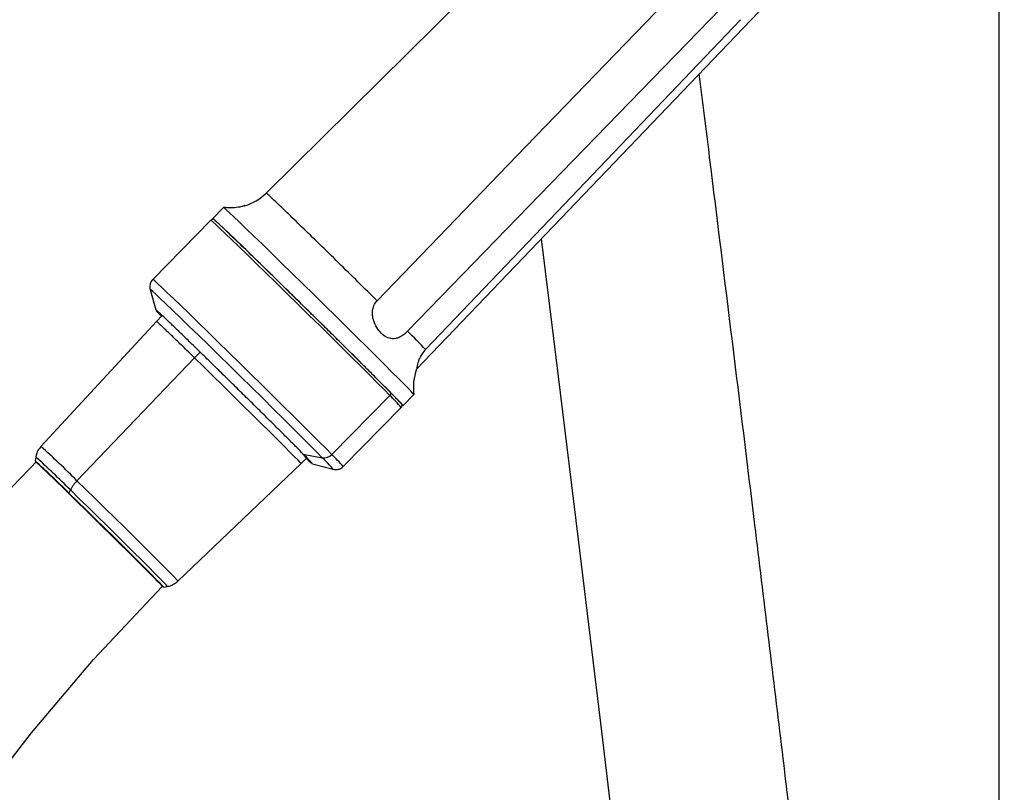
# Model space of a CAD drawing. Header units: millimetres. Extents: x 1141 to 9683, y 1625 to 6203.
# Tile 62 of 118: x 4772 to 4963, y 2276 to 2426. Entities that reach past the tile are written whole.
import ezdxf

# ---------------------------------------------------------------- set-up
doc = ezdxf.new("R2010")
doc.units = ezdxf.units.MM
doc.header["$LTSCALE"] = 25

msp = doc.modelspace()

# ---------------------------------------------------------------- linework, layer by layer
at = {"color": 7, "linetype": 'Continuous', "lineweight": 25}
for p, q in [((4962.43, 2163.67), (4962.43, 2497.39)), ((4896.35, 2468.42), (4819.69, 2392.63)), ((4848.99, 2358.32), (4917.05, 2429.47)), ((4809.28, 2387.69), (4811.38, 2389.83)), ((4809.28, 2387.69), (4809.3, 2387.66)), ((4809.35, 2387.48), (4809.31, 2387.48)), ((4808.93, 2387.33), (4797.61, 2375.82)), ((4797.11, 2373.88), (4798.22, 2369.88)), ((4799.44, 2368.78), (4798.31, 2367.62)), ((4798.31, 2367.62), (4775.82, 2343.28)), ((4805.72, 2360.56), (4806.81, 2361.67)), ((4782.84, 2336.58), (4805.72, 2360.56)), ((4832.47, 2341.69), (4843.79, 2353.2)), ((4844.59, 2353.08), (4843.82, 2353.86)), ((4846.35, 2351.22), (4848.46, 2353.36)), ((4834.68, 2339.36), (4846, 2350.87)), ((4826.91, 2341.79), (4830.62, 2341.07)), ((4774.81, 2341.23), (4774.69, 2340.48)), ((4802.5, 2317.04), (4826.47, 2339.92)), ((4826.47, 2339.92), (4827.55, 2341.02)), ((4828.66, 2339.93), (4828.65, 2339.94)), ((4828.72, 2339.87), (4832.75, 2338.82)), ((4781.27, 2334.2), (4781.56, 2334.79)), ((4799.72, 2315.86), (4800.46, 2316))]:
    msp.add_line(p, q, dxfattribs=at)
at = {"color": 7, "linetype": 'Continuous', "lineweight": 25, "flags": 128}
for points in [[(4907.15, 2439.89), (4870.27, 2401.68), (4841.28, 2371.66)], [(4910.44, 2430.95), (4875.04, 2394.43), (4847.23, 2365.73)], [(4912.07, 2426.41), (4877.72, 2390.44), (4850.72, 2362.18)], [(4848.46, 2353.36), (4848.34, 2353.51), (4847.98, 2353.9), (4847.38, 2354.54), (4846.54, 2355.4), (4845.47, 2356.48), (4844.19, 2357.77), (4842.72, 2359.24), (4841.08, 2360.88), (4839.29, 2362.67), (4837.37, 2364.57), (4835.35, 2366.57), (4833.25, 2368.64), (4831.11, 2370.75), (4828.96, 2372.87), (4826.82, 2374.97), (4824.71, 2377.03), (4822.68, 2379.01), (4820.75, 2380.9), (4818.94, 2382.66), (4817.28, 2384.26), (4815.8, 2385.7), (4814.5, 2386.95), (4813.41, 2387.99), (4812.54, 2388.8), (4811.91, 2389.39), (4811.52, 2389.73), (4811.38, 2389.83)], [(4846.35, 2351.22), (4846.24, 2351.37), (4845.88, 2351.77), (4845.27, 2352.4), (4844.43, 2353.26), (4843.37, 2354.34), (4842.09, 2355.63), (4840.62, 2357.1), (4838.98, 2358.74), (4837.18, 2360.53), (4835.26, 2362.43), (4833.24, 2364.43), (4831.15, 2366.5), (4829.01, 2368.61), (4826.85, 2370.73), (4824.71, 2372.83), (4822.61, 2374.89), (4820.58, 2376.88), (4818.65, 2378.76), (4816.84, 2380.52), (4815.18, 2382.13), (4813.69, 2383.56), (4812.39, 2384.81), (4811.3, 2385.85), (4810.44, 2386.66), (4809.81, 2387.25), (4809.42, 2387.59), (4809.28, 2387.69)], [(4843.79, 2353.2), (4842.66, 2354.35), (4841.32, 2355.69), (4839.8, 2357.22), (4838.11, 2358.9), (4836.27, 2360.72), (4834.32, 2362.66), (4832.28, 2364.69), (4830.17, 2366.77), (4828.02, 2368.88), (4825.86, 2371), (4823.73, 2373.09), (4821.65, 2375.13), (4819.64, 2377.09), (4817.75, 2378.94), (4815.98, 2380.65), (4814.37, 2382.21), (4812.93, 2383.6), (4811.7, 2384.78), (4810.67, 2385.76), (4809.87, 2386.5), (4809.31, 2387.02), (4809, 2387.29), (4808.93, 2387.33)], [(4873.26, 2383.69), (4875.66, 2364.28), (4880.46, 2325.16), (4885.07, 2287.19), (4889.43, 2250.5), (4893.54, 2215.13), (4897.17, 2183), (4900.53, 2152.06), (4903.63, 2122.33), (4906.46, 2093.81), (4908.99, 2066.49), (4910.42, 2050.02)], [(4832.47, 2341.69), (4831.34, 2342.84), (4830, 2344.18), (4828.48, 2345.71), (4826.79, 2347.39), (4824.95, 2349.22), (4823, 2351.15), (4820.95, 2353.18), (4818.84, 2355.26), (4816.7, 2357.37), (4814.54, 2359.49), (4812.41, 2361.59), (4810.33, 2363.62), (4808.32, 2365.58), (4806.42, 2367.43), (4804.66, 2369.15), (4803.05, 2370.7), (4801.61, 2372.09), (4800.37, 2373.27), (4799.35, 2374.25), (4798.55, 2375), (4797.99, 2375.51), (4797.68, 2375.78), (4797.61, 2375.82)], [(4830.62, 2341.07), (4829.49, 2342.22), (4828.15, 2343.57), (4826.61, 2345.11), (4824.9, 2346.81), (4823.05, 2348.65), (4821.07, 2350.61), (4819.01, 2352.65), (4816.89, 2354.74), (4814.74, 2356.85), (4812.6, 2358.96), (4810.48, 2361.03), (4808.44, 2363.04), (4806.48, 2364.94), (4804.65, 2366.72), (4802.97, 2368.35), (4801.47, 2369.8), (4800.16, 2371.06), (4799.06, 2372.11), (4798.2, 2372.92), (4797.58, 2373.49), (4797.21, 2373.81), (4797.11, 2373.88)], [(4798.35, 2369.78), (4798.24, 2369.87), (4798.22, 2369.88)], [(4826.47, 2339.92), (4826.47, 2339.93), (4826.31, 2340.12), (4825.89, 2340.57), (4825.21, 2341.26), (4824.3, 2342.19), (4823.17, 2343.33), (4821.84, 2344.67), (4820.33, 2346.17), (4818.67, 2347.82), (4816.89, 2349.58), (4815.04, 2351.41), (4813.13, 2353.29), (4811.21, 2355.18), (4809.31, 2357.05), (4807.47, 2358.85), (4805.72, 2360.56)], [(4846.14, 2351.38), (4846.21, 2351.32), (4846.35, 2351.22)], [(4802.5, 2317.04), (4802.47, 2317.08), (4802.21, 2317.37), (4801.68, 2317.92), (4800.9, 2318.72), (4799.88, 2319.75), (4798.65, 2320.99), (4797.22, 2322.42), (4795.62, 2324.01), (4793.9, 2325.72), (4792.07, 2327.52), (4790.19, 2329.38), (4788.29, 2331.25), (4786.4, 2333.1), (4784.57, 2334.89), (4782.84, 2336.58)], [(4780.98, 2334.36), (4782.56, 2332.82), (4784.23, 2331.19), (4785.96, 2329.49), (4787.71, 2327.77), (4789.45, 2326.05), (4791.15, 2324.38), (4792.76, 2322.78), (4794.26, 2321.29), (4795.62, 2319.93), (4796.8, 2318.75), (4797.78, 2317.75), (4798.55, 2316.97), (4799.09, 2316.41), (4799.38, 2316.09), (4799.44, 2316.01)], [(4799.72, 2315.86), (4799.69, 2315.9), (4799.45, 2316.17), (4798.95, 2316.69), (4798.22, 2317.44), (4797.27, 2318.41), (4796.11, 2319.57), (4794.76, 2320.91), (4793.27, 2322.4), (4791.65, 2324.01), (4789.94, 2325.7), (4788.17, 2327.44), (4786.39, 2329.2), (4784.62, 2330.93), (4782.9, 2332.61), (4781.27, 2334.2)], [(4799.54, 2315.92), (4799.51, 2315.96), (4799.27, 2316.23), (4798.79, 2316.74), (4798.06, 2317.48), (4797.11, 2318.44), (4795.96, 2319.59), (4794.63, 2320.92), (4793.15, 2322.39), (4791.55, 2323.99), (4789.85, 2325.66), (4788.1, 2327.39), (4786.33, 2329.13), (4784.58, 2330.85), (4782.88, 2332.51), (4781.27, 2334.08)], [(4800.46, 2316), (4800.43, 2316.04), (4800.19, 2316.32), (4799.68, 2316.85), (4798.93, 2317.61), (4797.95, 2318.61), (4796.76, 2319.8), (4795.39, 2321.18), (4793.85, 2322.7), (4792.19, 2324.35), (4790.44, 2326.08), (4788.63, 2327.86), (4786.8, 2329.66), (4784.99, 2331.44), (4783.23, 2333.16), (4781.56, 2334.79)], [(4697.55, 2055.35), (4697.24, 2070.5), (4697.57, 2086.2), (4698.62, 2102.46), (4700.08, 2116.03), (4702.14, 2129.94), (4704.86, 2144.17), (4708.29, 2158.7), (4712.51, 2173.52), (4717.59, 2188.6), (4723.6, 2203.93), (4729.69, 2217.53), (4736.61, 2231.29), (4744.43, 2245.18), (4753.22, 2259.2), (4763.04, 2273.31), (4773.96, 2287.5), (4786.07, 2301.75), (4799.44, 2316.01), (4799.44, 2316.01)]]:
    msp.add_lwpolyline(points, dxfattribs=at)
at = {"color": 7, "linetype": 'Continuous', "lineweight": 25}
for centre, radius, start, end in [((4812.66, 2399.75), 10, 286.554, 314.6706), ((4798.83, 2369.91), 0.493, 195.2044, 225.3649), ((4685.34, 2203.23), 229.38, 43.8643, 45.1084), ((4858.35, 2354.81), 10, 159.4171, 188.2953), ((4843.47, 2353.55), 0.469, 311.8842, 41.7647), ((4820.83, 2329.23), 33.19, 40.6842, 46.2409), ((4647.65, 2201.93), 190.81, 44.8869, 47.7993), ((4830.96, 2343.12), 2.07, 260.7429, 316.638), ((4809.51, 2317.72), 33.19, 40.6849, 46.2405), ((4656.46, 2209.95), 176.11, 44.869, 47.8293), ((4650.57, 2203.61), 184.68, 44.951, 47.7477), ((4653.71, 2207.53), 180.39, 44.8685, 47.8301), ((4788.07, 2331.51), 7.29, 135.8612, 153.2424), ((4781.36, 2334.14), 0.106, 144.3787, 211.2665)]:
    msp.add_arc(centre, radius, start, end, dxfattribs=at)
for points, knots in [([(5310.13, 3950.19), (5305.41, 3948.68), (5293.88, 3944.97), (5276, 3937.78), (5256.5, 3928.85), (5237.53, 3918.85), (5219.07, 3907.87), (5201.13, 3895.91), (5182.87, 3882.4), (5164.37, 3867.21), (5145.72, 3850.19), (5127.71, 3832.06), (5110.33, 3812.84), (5093.59, 3792.56), (5077.48, 3771.28), (5061.49, 3748.28), (5045.7, 3723.5), (5030.2, 3696.9), (5015.46, 3669.27), (5002.49, 3642.74), (4991.08, 3617.54), (4981.13, 3593.95), (4971.8, 3570.27), (4963.14, 3546.72), (4955.18, 3523.58), (4947.89, 3500.94), (4941.28, 3479.02), (4935.3, 3457.88), (4929.9, 3437.56), (4925.03, 3418.12), (4920.6, 3399.34), (4916.58, 3381.28), (4912.95, 3363.96), (4910.05, 3349.33), (4907.76, 3337.19), (4906.31, 3329.26), (4905.31, 3323.61), (4904.75, 3320.42), (4904.33, 3318), (4904.05, 3316.37), (4903.82, 3315.07), (4903.57, 3313.57), (4903.23, 3311.55), (4902.79, 3308.97), (4902.27, 3305.81), (4901.61, 3301.81), (4900.81, 3296.89), (4899.88, 3290.96), (4898.84, 3284.24), (4897.6, 3275.9), (4896.15, 3265.79), (4894.49, 3253.71), (4892.76, 3240.31), (4891.13, 3226.75), (4889.6, 3213.21), (4888.22, 3200.04), (4886.91, 3186.56), (4885.16, 3167.08), (4883.23, 3142), (4881.42, 3111.6), (4880.16, 3082.46), (4879.4, 3054.58), (4879.06, 3027.98), (4879.09, 3002.42), (4879.46, 2977.9), (4880.12, 2954.44), (4881.04, 2932.05), (4882.09, 2912.16), (4883.2, 2894.61), (4884.31, 2879.27), (4885.53, 2864.26), (4886.89, 2849.07), (4888.45, 2833.19), (4890.26, 2816.47), (4892.44, 2798.07), (4895.06, 2777.95), (4898.21, 2756.06), (4901.82, 2733.19), (4905.96, 2709.38), (4910.63, 2684.84), (4915.87, 2659.63), (4921.74, 2633.82), (4928.3, 2607.32), (4935.11, 2582.09), (4942.07, 2558.26), (4948.94, 2536.28), (4956.11, 2514.84), (4963.42, 2494.38), (4970.75, 2475.1), (4978.08, 2456.99), (4985.36, 2440.03), (4992.61, 2424.09), (5000.15, 2408.42), (5007.97, 2393.14), (5016.06, 2378.32), (5023.96, 2364.72), (5031.66, 2352.3), (5038.2, 2342.37), (5043.83, 2334.24), (5048.85, 2327.26), (5054.63, 2319.6), (5061.18, 2311.34), (5068.52, 2302.56), (5076.66, 2293.36), (5086.04, 2283.34), (5096.75, 2272.57), (5108.85, 2261.14), (5121.87, 2249.48), (5135.76, 2237.62), (5150.39, 2225.5), (5165.63, 2213.02), (5179.66, 2201.37), (5192.28, 2190.47), (5203.38, 2180.35), (5213.04, 2171.06), (5218.75, 2164.85), (5220.97, 2162.44)], [0, 0, 0, 0, 0.007143, 0.017471, 0.027775, 0.038076, 0.048395, 0.058752, 0.069162, 0.081157, 0.093289, 0.105576, 0.118033, 0.130673, 0.143508, 0.156545, 0.171096, 0.185902, 0.200967, 0.21629, 0.22851, 0.240886, 0.253239, 0.265239, 0.277095, 0.288539, 0.299556, 0.310128, 0.320243, 0.329886, 0.339047, 0.348077, 0.356572, 0.364577, 0.369592, 0.37439, 0.376215, 0.37787, 0.379055, 0.37976, 0.380253, 0.380962, 0.381947, 0.383209, 0.384747, 0.386562, 0.389058, 0.391942, 0.395213, 0.398873, 0.404097, 0.409956, 0.416453, 0.423591, 0.429651, 0.436107, 0.442687, 0.449185, 0.464317, 0.47896, 0.493101, 0.506385, 0.519175, 0.531467, 0.543255, 0.554537, 0.565309, 0.575571, 0.583276, 0.590666, 0.597751, 0.605001, 0.612673, 0.620763, 0.629266, 0.639397, 0.650041, 0.661184, 0.672814, 0.684915, 0.697243, 0.709992, 0.723143, 0.736676, 0.747761, 0.759029, 0.769988, 0.780479, 0.790501, 0.799887, 0.808824, 0.817318, 0.825377, 0.834171, 0.842412, 0.850118, 0.85731, 0.864006, 0.867766, 0.87206, 0.876884, 0.882218, 0.888044, 0.894347, 0.901113, 0.909345, 0.918138, 0.927474, 0.937332, 0.947687, 0.958508, 0.969759, 0.977871, 0.986166, 0.994638, 1, 1, 1, 1]), ([(5308.51, 2065.98), (5307.16, 2070.96), (5304.51, 2080.74), (5299.72, 2094.67), (5294.52, 2107.7), (5288.91, 2119.81), (5282.97, 2131.08), (5276.25, 2142.45), (5268.68, 2153.81), (5260.25, 2165.08), (5251.64, 2175.49), (5242.92, 2185.15), (5234.15, 2194.17), (5225.38, 2202.63), (5216.67, 2210.63), (5206.5, 2219.59), (5194.94, 2229.39), (5182.13, 2239.99), (5169.86, 2250.08), (5158.15, 2259.8), (5147.08, 2269.22), (5136.63, 2278.4), (5126.7, 2287.49), (5117.11, 2296.7), (5107.74, 2306.19), (5098.01, 2316.65), (5087.98, 2328.24), (5077.74, 2341.09), (5067.91, 2354.59), (5058.49, 2368.74), (5048.65, 2384.74), (5038.55, 2402.63), (5028.3, 2422.44), (5018.63, 2442.73), (5009.53, 2463.37), (5000.17, 2486.23), (4990.79, 2511.08), (4981.6, 2537.64), (4974.23, 2560.79), (4968.36, 2580.54), (4963.73, 2596.96), (4959.46, 2612.92), (4955.52, 2628.4), (4951.91, 2643.37), (4948.59, 2657.82), (4945.48, 2672.03), (4942.32, 2687.21), (4939.04, 2703.9), (4935.65, 2722.38), (4932.31, 2742.02), (4929.05, 2762.83), (4925.93, 2784.69), (4922.99, 2807.57), (4920.27, 2831.49), (4917.79, 2856.56), (4915.59, 2882.79), (4913.72, 2910.17), (4912.23, 2938.7), (4911.17, 2968.35), (4910.64, 2996.67), (4910.54, 3023.04), (4910.78, 3046.79), (4911.3, 3069.7), (4912.09, 3092.29), (4913.15, 3114.5), (4914.47, 3136.28), (4915.97, 3157.01), (4917.62, 3176.7), (4919.39, 3195.34), (4921.22, 3212.64), (4923.06, 3228.62), (4924.9, 3243.34), (4926.74, 3257.14), (4928.57, 3270.03), (4930.2, 3280.91), (4931.59, 3289.84), (4932.71, 3296.83), (4933.73, 3302.98), (4934.57, 3307.99), (4935.25, 3311.98), (4935.82, 3315.21), (4936.41, 3318.56), (4937.11, 3322.53), (4938, 3327.44), (4939.06, 3333.19), (4940.26, 3339.52), (4941.56, 3346.22), (4942.94, 3353.21), (4944.42, 3360.48), (4946.49, 3370.42), (4949.27, 3383.25), (4952.9, 3399.18), (4956.96, 3416.02), (4961.46, 3433.75), (4966.41, 3452.17), (4972.82, 3474.69), (4980.9, 3501.07), (4990.98, 3531.13), (5001.6, 3560.13), (5012.71, 3588), (5024.23, 3614.67), (5036.62, 3641.11), (5049.92, 3667.21), (5064.17, 3692.89), (5078.65, 3716.79), (5093.16, 3738.8), (5107.48, 3758.87), (5122.34, 3778.03), (5137.69, 3796.24), (5153.55, 3813.47), (5169.91, 3829.69), (5186.75, 3844.87), (5204.09, 3859), (5221.92, 3872.03), (5240.24, 3883.97), (5259.04, 3894.75), (5278.33, 3904.42), (5298.15, 3912.79), (5312.07, 3918.06), (5319.47, 3920.22), (5319.98, 3920.36)], [0, 0, 0, 0, 0.007338, 0.01441, 0.021183, 0.027696, 0.033981, 0.040068, 0.047488, 0.054662, 0.061617, 0.068374, 0.074943, 0.081335, 0.087554, 0.093603, 0.102768, 0.111518, 0.119849, 0.12776, 0.135325, 0.142461, 0.149256, 0.155983, 0.162672, 0.169336, 0.177316, 0.185305, 0.193338, 0.20146, 0.209666, 0.22006, 0.230536, 0.241062, 0.251602, 0.262097, 0.275568, 0.288643, 0.301249, 0.309404, 0.317317, 0.324981, 0.332387, 0.339527, 0.346396, 0.352995, 0.359749, 0.36793, 0.376629, 0.38585, 0.395599, 0.40588, 0.416498, 0.427635, 0.439292, 0.45147, 0.464167, 0.47738, 0.491105, 0.505336, 0.516693, 0.52769, 0.538291, 0.548494, 0.559058, 0.569149, 0.578765, 0.587905, 0.596567, 0.604753, 0.612035, 0.618896, 0.625336, 0.631358, 0.636963, 0.640616, 0.643898, 0.646783, 0.649273, 0.650953, 0.65239, 0.653824, 0.655674, 0.657995, 0.660754, 0.663778, 0.666939, 0.670235, 0.673666, 0.67723, 0.684328, 0.69189, 0.69991, 0.708378, 0.717278, 0.726393, 0.740887, 0.755567, 0.770407, 0.783771, 0.797221, 0.81074, 0.824307, 0.837903, 0.851511, 0.863097, 0.874519, 0.885739, 0.89676, 0.907593, 0.918246, 0.928735, 0.939075, 0.949285, 0.959386, 0.969405, 0.979369, 0.98931, 0.999263, 1, 1, 1, 1]), ([(4774.85, 2340.21), (4770.33, 2335.5), (4761.47, 2326.27), (4749.21, 2311.94), (4737.97, 2297.66), (4727.76, 2283.39), (4718.5, 2269.17), (4710.15, 2255.03), (4702.66, 2241), (4695.26, 2225.61), (4688.19, 2208.89), (4681.68, 2190.86), (4676.3, 2173.18), (4671.96, 2155.87), (4668.56, 2138.97), (4665.92, 2121.87), (4664.05, 2104.63), (4662.97, 2087.31), (4662.63, 2070.59), (4662.96, 2054.49), (4663.87, 2039.01), (4665.34, 2023.34), (4667.41, 2007.55), (4670.08, 1991.75), (4673.12, 1976.82), (4676.6, 1962.16), (4680.48, 1947.85), (4684.72, 1933.96), (4689.04, 1921.12), (4693.38, 1909.29), (4697.65, 1898.45), (4701.82, 1888.56), (4705.82, 1879.59), (4709.61, 1871.5), (4713.15, 1864.27), (4716.43, 1857.85), (4719.42, 1852.18), (4722.37, 1846.75), (4725.19, 1841.71), (4727.8, 1837.19), (4729.56, 1834.2), (4730.67, 1832.34), (4731.42, 1831.1), (4732.38, 1829.51), (4733.85, 1827.12), (4735.9, 1823.81), (4738.65, 1819.5), (4741.9, 1814.53), (4745.57, 1809.09), (4750.93, 1801.42), (4758.22, 1791.53), (4766.02, 1781.76), (4772.72, 1773.9), (4777.98, 1768), (4783.47, 1762.13), (4789.2, 1756.33), (4795.16, 1750.64), (4801.21, 1745.2), (4807.26, 1740.12), (4813.03, 1735.6), (4818.36, 1731.72), (4823.04, 1728.55), (4827.05, 1726), (4830.03, 1724.22), (4832.11, 1723.03), (4833.45, 1722.28), (4834.61, 1721.65), (4835.76, 1721.04), (4837.16, 1720.31), (4839.22, 1719.28), (4842.08, 1717.91), (4845.67, 1716.34), (4849.61, 1714.78), (4854.29, 1713.15), (4859.59, 1711.63), (4865.42, 1710.39), (4870.32, 1709.74), (4874.26, 1709.46), (4877.44, 1709.39), (4880.75, 1709.47), (4884.12, 1709.75), (4887.25, 1710.19), (4890.2, 1710.77), (4893.29, 1711.54), (4896.79, 1712.65), (4900.63, 1714.18), (4904.93, 1716.33), (4909.27, 1719.06), (4913.28, 1722.16), (4916.66, 1725.24), (4919.56, 1728.27), (4922.05, 1731.23), (4924.15, 1734.01), (4925.97, 1736.62), (4927.69, 1739.31), (4929.52, 1742.43), (4931.48, 1746.1), (4933.47, 1750.25), (4935.47, 1754.9), (4937.43, 1760.03), (4939.41, 1765.88), (4941.35, 1772.45), (4943.12, 1779.36), (4944.62, 1786.12), (4945.81, 1792.23), (4946.74, 1797.56), (4947.43, 1801.94), (4947.93, 1805.36), (4948.27, 1807.84), (4948.53, 1809.76), (4948.74, 1811.4), (4948.94, 1813.08), (4949.16, 1814.88), (4949.38, 1816.82), (4949.99, 1822.37), (4950.88, 1831.84), (4951.81, 1845.58), (4952.49, 1860.36), (4952.89, 1876.23), (4953.01, 1893.16), (4952.85, 1911.11), (4952.38, 1930.7), (4951.58, 1952.02), (4950.41, 1975.13), (4948.91, 1999.43), (4947.08, 2024.93), (4945.05, 2050.05), (4942.88, 2074.69), (4940.64, 2098.74), (4938.19, 2123.55), (4935.56, 2148.98), (4932.78, 2174.86), (4929.3, 2206.15), (4925.08, 2242.94), (4920.06, 2285.27), (4913.73, 2337.54), (4908.34, 2381.12), (4904.71, 2410.43), (4904.04, 2415.86)], [0, 0, 0, 0, 0.012533, 0.0246, 0.036238, 0.047479, 0.058355, 0.068893, 0.079117, 0.089049, 0.101871, 0.11425, 0.126218, 0.137803, 0.149029, 0.159913, 0.171715, 0.183121, 0.194145, 0.204795, 0.215077, 0.224995, 0.23622, 0.246946, 0.257175, 0.26691, 0.277374, 0.287205, 0.296406, 0.304982, 0.312938, 0.320281, 0.327018, 0.333157, 0.338707, 0.343675, 0.3481, 0.352031, 0.356515, 0.360148, 0.36294, 0.363773, 0.36468, 0.365978, 0.367671, 0.370561, 0.374147, 0.378415, 0.383096, 0.387992, 0.398204, 0.409139, 0.414676, 0.42035, 0.426151, 0.432064, 0.438077, 0.444176, 0.449956, 0.455599, 0.460531, 0.464786, 0.468392, 0.471377, 0.472715, 0.473887, 0.474894, 0.47575, 0.476872, 0.478472, 0.480957, 0.484071, 0.487387, 0.490638, 0.495449, 0.500114, 0.504462, 0.506903, 0.509271, 0.511805, 0.51452, 0.516983, 0.519049, 0.52138, 0.524214, 0.527361, 0.530637, 0.534736, 0.538489, 0.541908, 0.544998, 0.548053, 0.550586, 0.552706, 0.554984, 0.557534, 0.560519, 0.563984, 0.567443, 0.571314, 0.575626, 0.580409, 0.5856, 0.590362, 0.5946, 0.598272, 0.601343, 0.603551, 0.605236, 0.606397, 0.607444, 0.608576, 0.609794, 0.611099, 0.612494, 0.621001, 0.630109, 0.639854, 0.650268, 0.66137, 0.673082, 0.685395, 0.699645, 0.714646, 0.730409, 0.746939, 0.764242, 0.779251, 0.794798, 0.810881, 0.827392, 0.844134, 0.861084, 0.888089, 0.91548, 0.943181, 0.989459, 1, 1, 1, 1]), ([(4815.51, 2390.19), (4815.32, 2390.12), (4814.67, 2389.9), (4813.52, 2389.76), (4812.33, 2389.72), (4811.64, 2389.82), (4811.41, 2389.85)], [0, 0, 0, 0, 0.1430946, 0.4962784, 0.8302418, 1, 1, 1, 1]), ([(4809.31, 2387.48), (4809.28, 2387.48), (4809.2, 2387.48), (4809.05, 2387.44), (4808.98, 2387.37), (4808.95, 2387.34)], [0, 0, 0, 0, 0.25985, 0.708822, 1, 1, 1, 1]), ([(4827.93, 2369.67), (4826.74, 2370.84), (4824.36, 2373.18), (4820.92, 2376.54), (4817.75, 2379.63), (4814.96, 2382.33), (4812.66, 2384.54), (4810.97, 2386.16), (4809.88, 2387.16), (4809.73, 2387.27), (4809.66, 2387.32)], [0, 0, 0, 0, 0.126084, 0.252168, 0.378252, 0.504335, 0.630419, 0.756503, 0.882587, 1, 1, 1, 1]), ([(4797.62, 2375.8), (4797.5, 2375.67), (4797.24, 2375.4), (4797.05, 2374.85), (4797.02, 2374.32), (4797.07, 2373.96), (4797.13, 2373.81), (4797.14, 2373.78)], [0, 0, 0, 0, 0.22748, 0.51258, 0.747481, 0.948031, 1, 1, 1, 1]), ([(4847.23, 2365.73), (4846.96, 2365.48), (4846.43, 2364.98), (4845.64, 2364.51), (4844.93, 2364.27), (4844.09, 2364.2), (4843.13, 2364.48), (4842.09, 2365.26), (4841.18, 2366.42), (4840.62, 2367.66), (4840.38, 2368.8), (4840.38, 2369.76), (4840.61, 2370.79), (4841.05, 2371.36), (4841.28, 2371.66)], [0, 0, 0, 0, 0.07621, 0.146262, 0.210632, 0.271393, 0.387194, 0.500198, 0.612907, 0.728538, 0.789318, 0.853708, 0.923791, 1, 1, 1, 1]), ([(4798.29, 2369.72), (4798.31, 2369.7), (4798.36, 2369.62), (4798.48, 2369.49), (4798.76, 2369.18), (4799.13, 2368.8), (4799.3, 2368.63)], [0, 0, 0, 0, 0.0845287, 0.3194055, 0.6891521, 1, 1, 1, 1]), ([(4805.72, 2360.56), (4804.93, 2361.32), (4803.36, 2362.85), (4801.41, 2364.73), (4799.87, 2366.21), (4798.84, 2367.18), (4798.33, 2367.64), (4798.36, 2367.58), (4798.38, 2367.56)], [0, 0, 0, 0, 0.18377, 0.36754, 0.55131, 0.73508, 0.91885, 1, 1, 1, 1]), ([(4850.72, 2362.18), (4850.48, 2361.9), (4850.01, 2361.35), (4849.58, 2360.51), (4849.31, 2359.81), (4849.11, 2359.09), (4849.01, 2358.47), (4849, 2358.37), (4848.99, 2358.32)], [0, 0, 0, 0, 0.152378, 0.292447, 0.421155, 0.542647, 0.774159, 1, 1, 1, 1]), ([(4845.49, 2352.15), (4845.36, 2352.28), (4845.07, 2352.59), (4844.48, 2353.19), (4844, 2353.68), (4843.83, 2353.86)], [0, 0, 0, 0, 0.328374, 0.761017, 1, 1, 1, 1]), ([(4845.99, 2351.57), (4845.97, 2351.61), (4845.91, 2351.69), (4845.65, 2351.99), (4845.36, 2352.28), (4845.31, 2352.34)], [0, 0, 0, 0, 0.45147, 0.902939, 1, 1, 1, 1]), ([(4845.98, 2350.86), (4846, 2350.88), (4846.07, 2350.93), (4846.13, 2351.07), (4846.15, 2351.21), (4846.14, 2351.27), (4846.14, 2351.3)], [0, 0, 0, 0, 0.140289, 0.505179, 0.809582, 1, 1, 1, 1]), ([(4775.84, 2343.25), (4775.67, 2343.06), (4775.27, 2342.63), (4774.94, 2341.88), (4774.86, 2341.35), (4774.82, 2341.15)], [0, 0, 0, 0, 0.319577, 0.738984, 1, 1, 1, 1]), ([(4826.7, 2341.9), (4826.84, 2341.75), (4827.27, 2341.32), (4827.82, 2340.75), (4828.23, 2340.32), (4828.42, 2340.1), (4828.42, 2340.1), (4828.42, 2340.1)], [0, 0, 0, 0, 0.144834, 0.419936, 0.694377, 0.916417, 1, 1, 1, 1]), ([(4828.65, 2339.94), (4828.67, 2339.93), (4828.71, 2339.92), (4828.16, 2340.51), (4827.32, 2341.36), (4826.91, 2341.79)], [0, 0, 0, 0, 0.226565, 0.613283, 1, 1, 1, 1]), ([(4827.5, 2340.97), (4827.71, 2340.77), (4828.33, 2340.19), (4828.53, 2340.02), (4828.66, 2339.91)], [0, 0, 0, 0, 0.339011, 1, 1, 1, 1]), ([(4832.67, 2338.9), (4832.69, 2338.89), (4832.74, 2338.87), (4832.09, 2339.57), (4831.11, 2340.57), (4830.62, 2341.07)], [0, 0, 0, 0, 0.245724, 0.622862, 1, 1, 1, 1]), ([(4832.65, 2338.86), (4832.68, 2338.85), (4832.85, 2338.78), (4833.3, 2338.73), (4833.92, 2338.84), (4834.43, 2339.08), (4834.62, 2339.33), (4834.67, 2339.38)], [0, 0, 0, 0, 0.041547, 0.295996, 0.583628, 0.902612, 1, 1, 1, 1]), ([(4800.39, 2316), (4800.45, 2316.01), (4800.84, 2316.04), (4801.54, 2316.35), (4802.2, 2316.71), (4802.46, 2317.02), (4802.49, 2317.05)], [0, 0, 0, 0, 0.074487, 0.49692, 0.939365, 1, 1, 1, 1])]:
    msp.add_open_spline(points, degree=3, knots=knots, dxfattribs=at)
for points in [[(4841.28, 2371.66), (4840.07, 2372.86), (4837.63, 2375.27), (4833.76, 2379.08), (4830.01, 2382.75), (4826.57, 2386.1), (4823.65, 2388.93), (4821.44, 2391.05), (4819.99, 2392.41), (4819.79, 2392.56), (4819.69, 2392.63)], [(4826.91, 2341.79), (4826.49, 2342.21), (4825.67, 2343.04), (4824.05, 2344.66), (4822.2, 2346.52), (4820.12, 2348.58), (4817.88, 2350.8), (4815.53, 2353.12), (4813.13, 2355.48), (4810.73, 2357.83), (4808.41, 2360.11), (4806.21, 2362.25), (4804.19, 2364.22), (4802.4, 2365.95), (4800.88, 2367.42), (4799.67, 2368.56), (4798.78, 2369.4), (4798.5, 2369.65), (4798.35, 2369.78)], [(4843.82, 2353.86), (4843.41, 2354.28), (4842.59, 2355.12), (4841.01, 2356.7), (4839.22, 2358.49), (4837.22, 2360.49), (4835.05, 2362.64), (4832.75, 2364.92), (4830.36, 2367.27), (4828.74, 2368.87), (4827.93, 2369.67)]]:
    msp.add_open_spline(points, degree=3, dxfattribs=at)

doc.saveas('drawing.dxf')
